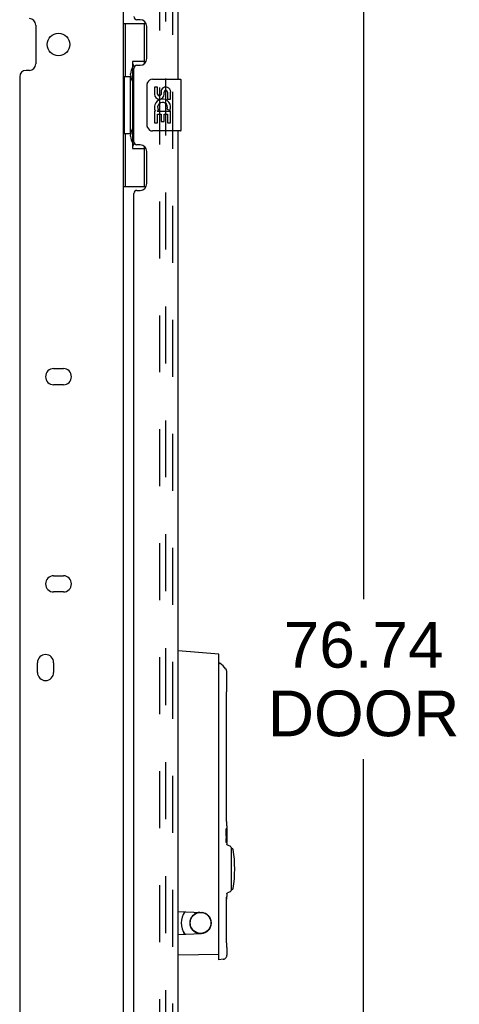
# Model space of a CAD drawing. Header units: inches. Extents: x 0 to 200, y 0 to 129.
# Tile 9 of 44: x 42 to 50, y 41 to 60. Entities that reach past the tile are written whole.
import ezdxf

# ---------------------------------------------------------------- set-up
doc = ezdxf.new("R2010")
doc.units = ezdxf.units.IN
doc.header["$LTSCALE"] = 11
doc.header["$MEASUREMENT"] = 0
doc.linetypes.add('HIDDEN', pattern=[0.2, 0.1, -0.1])
doc.layers.get('0').update_dxf_attribs({"linetype": 'CONTINUOUS'})
for name, color, linetype in [('DEFAULT_2', 8, 'HIDDEN'), ('DIMENSIONS', 7, 'CONTINUOUS'), ('DOOR_ASSEMBLY', 7, 'CONTINUOUS')]:
    doc.layers.add(name, color=color, linetype=linetype)
doc.styles.get("Standard").update_dxf_attribs({"font": 'arial.ttf'})
doc.dimstyles.new('DIMSTYLE_1', dxfattribs={"dimtxt": 0.882353, "dimasz": 1.176471, "dimexe": 0.09, "dimexo": 0.07, "dimgap": 0.0375, "dimtad": 0, "dimtih": 1, "dimtoh": 1, "dimzin": 4, "dimdsep": 46, "dimtxsty": 'Standard', "dimblk": '_FILLED', "dimblk1": '_FILLED', "dimblk2": '_FILLED', "dimcen": 0.09, "dimazin": 1, "dimtfac": 1, "dimtdec": 3, "dimtofl": 0, "dimtmove": 0, "dimatfit": 3, "dimldrblk": '_FILLED', "dimfxl": 0, "dimtolj": 1, "dimtzin": 4, "dimarcsym": 0})

# ---------------------------------------------------------------- blocks, each defined once
blk = doc.blocks.new('_FILLED')
at = {"color": 0, "linetype": 'ByBlock'}
blk.add_solid([(0, 0), (-1, 0.2), (-1, -0.2)], dxfattribs=at)
blk = doc.blocks.new('*D7')
at = {"layer": 'DIMENSIONS', "color": 2, "linetype": 'Continuous'}
for p, q in [((45.307, 85.281), (49.372, 85.281)), ((48.313, 85.281), (48.313, 48.498)), ((48.313, 8.541), (48.313, 45.409)), ((45.307, 8.541), (49.372, 8.541))]:
    blk.add_line(p, q, dxfattribs=at)
at = {"layer": 'DIMENSIONS', "color": 2, "linetype": 'Continuous', "xscale": 1.1764705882, "yscale": 1.1764705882, "zscale": 1.1764705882}
for p, rotation in [((48.313, 85.281), 90), ((48.313, 8.541), 270)]:
    blk.add_blockref('_FILLED', p, dxfattribs=dict(at, rotation=rotation))
at = {"layer": 'DIMENSIONS', "color": 2, "linetype": 'Continuous', "insert": (48.313, 48.056), "char_height": 0.8824, "width": 3.69342, "attachment_point": 2, "line_spacing_factor": 0.9}
blk.add_mtext('76.74\\PDOOR', dxfattribs=at)

msp = doc.modelspace()

# ---------------------------------------------------------------- linework, layer by layer
at = {"color": 3, "linetype": 'Continuous'}
for p, q in [((43.672, 86.177), (43.672, 7.645)), ((41.984, 59.579), (41.984, 58.829)), ((41.672, 58.579), (41.672, 35.248)), ((41.859, 58.704), (41.797, 58.704)), ((42.328, 52.947), (42.516, 52.947)), ((42.516, 52.635), (42.328, 52.635)), ((42.328, 48.947), (42.516, 48.947)), ((42.516, 48.635), (42.328, 48.635)), ((42.016, 47.082), (42.016, 47.27)), ((42.328, 47.27), (42.328, 47.082))]:
    msp.add_line(p, q, dxfattribs=at)
msp.add_circle((42.422, 59.204), 0.219, dxfattribs=at)
for centre, radius, start, end in [((41.859, 59.579), 0.125, 0, 90), ((41.859, 58.829), 0.125, 270, 360), ((41.797, 58.579), 0.125, 90, 180), ((42.328, 52.791), 0.156, 90, 270), ((42.516, 52.791), 0.156, 270, 90), ((42.328, 48.791), 0.156, 90, 270), ((42.516, 48.791), 0.156, 270, 90), ((42.172, 47.27), 0.156, 0, 180), ((42.172, 47.082), 0.156, 180, 360)]:
    msp.add_arc(centre, radius, start, end, dxfattribs=at)
at = {"layer": 'DEFAULT_2', "color": 8, "linetype": 'HIDDEN'}
for p, q in [((44.381, 8.875), (44.381, 84.948)), ((44.485, 84.948), (44.485, 8.875))]:
    msp.add_line(p, q, dxfattribs=at)
at = {"layer": 'DOOR_ASSEMBLY', "color": 8, "linetype": 'HIDDEN'}
msp.add_line((44.626, 8.788), (44.626, 85.035), dxfattribs=at)
at = {"layer": 'DOOR_ASSEMBLY', "color": 3, "linetype": 'Continuous'}
for p, q in [((44.73, 58.535), (44.73, 79.781)), ((43.996, 59.682), (43.936, 59.682)), ((44.126, 58.932), (44.126, 59.552)), ((43.876, 57.327), (43.876, 58.742)), ((43.936, 58.802), (43.996, 58.802)), ((44.73, 36.288), (44.73, 57.535)), ((43.996, 57.267), (43.936, 57.267)), ((44.126, 56.517), (44.126, 57.137)), ((43.876, 37.495), (43.876, 56.327)), ((43.936, 56.387), (43.996, 56.387))]:
    msp.add_line(p, q, dxfattribs=at)
at = {"layer": 'DOOR_ASSEMBLY', "color": 7, "linetype": 'Continuous'}
for p, q in [((43.672, 59.61), (44.113, 59.61)), ((43.711, 59.61), (43.711, 58.585)), ((44.076, 59.61), (44.076, 58.83)), ((43.849, 58.875), (43.849, 57.195)), ((44.076, 58.875), (43.849, 58.875)), ((43.69, 58.585), (43.69, 57.485)), ((43.69, 58.585), (43.812, 58.585)), ((43.812, 58.615), (43.812, 58.635)), ((43.812, 57.485), (43.812, 58.585)), ((44.136, 57.635), (44.136, 58.435)), ((44.235, 58.535), (44.775, 58.535)), ((44.273, 58.38), (44.273, 58.244)), ((44.336, 58.38), (44.273, 58.38)), ((44.336, 58.244), (44.336, 58.38)), ((44.79, 57.55), (44.79, 58.52)), ((44.401, 58.307), (44.401, 58.238)), ((44.462, 58.244), (44.462, 58.286)), ((44.525, 58.286), (44.525, 58.15)), ((44.587, 58.15), (44.587, 58.286)), ((44.525, 58.15), (44.587, 58.15)), ((44.273, 57.919), (44.273, 57.689)), ((44.291, 57.919), (44.273, 57.919)), ((44.326, 57.919), (44.353, 57.938)), ((44.326, 57.919), (44.587, 57.919)), ((44.336, 57.689), (44.336, 57.856)), ((44.336, 57.856), (44.401, 57.856)), ((44.401, 57.856), (44.401, 57.72)), ((44.462, 57.72), (44.462, 57.856)), ((44.462, 57.856), (44.525, 57.856)), ((44.517, 57.955), (44.575, 57.93)), ((44.525, 57.856), (44.525, 57.689)), ((44.587, 57.689), (44.587, 57.919)), ((44.273, 57.689), (44.336, 57.689)), ((44.401, 57.72), (44.462, 57.72)), ((44.525, 57.689), (44.587, 57.689)), ((43.69, 57.485), (43.812, 57.485)), ((43.711, 57.485), (43.711, 56.46)), ((43.812, 57.434), (43.812, 57.454)), ((44.775, 57.535), (44.235, 57.535)), ((44.076, 57.24), (44.076, 56.46)), ((43.849, 57.195), (44.076, 57.195)), ((43.672, 56.46), (44.113, 56.46)), ((45.518, 47.433), (44.73, 47.502)), ((45.518, 41.537), (45.518, 47.433)), ((45.672, 46.765), (45.673, 46.78)), ((45.664, 44.392), (45.664, 46.518)), ((45.665, 44.284), (45.665, 44.313)), ((45.666, 44.258), (45.665, 44.285)), ((45.667, 44.233), (45.666, 44.258)), ((45.668, 44.21), (45.667, 44.233)), ((45.669, 44.19), (45.668, 44.21)), ((45.673, 44.129), (45.672, 44.145)), ((45.672, 44.136), (45.672, 44.145)), ((45.673, 44.118), (45.673, 44.074)), ((45.658, 44.023), (45.659, 44.033)), ((45.658, 44.013), (45.658, 44.023)), ((45.664, 44.021), (45.658, 44.021)), ((45.658, 44.002), (45.658, 44.013)), ((45.658, 43.99), (45.658, 44.002)), ((45.663, 43.998), (45.658, 43.998)), ((45.658, 43.979), (45.658, 43.99)), ((45.659, 43.956), (45.658, 43.96)), ((45.666, 44.027), (45.659, 44.027)), ((45.661, 44.057), (45.67, 44.057)), ((45.661, 44.027), (45.661, 44.053)), ((45.662, 44.063), (45.663, 44.068)), ((45.663, 43.998), (45.663, 43.994)), ((45.67, 44.057), (45.67, 43.997)), ((45.67, 43.924), (45.671, 43.916)), ((45.673, 43.934), (45.671, 43.934)), ((45.671, 43.916), (45.671, 43.906)), ((45.671, 43.906), (45.671, 43.896)), ((45.673, 44.024), (45.672, 44.024)), ((45.672, 44.01), (45.672, 44.024)), ((45.672, 43.993), (45.672, 44.01)), ((45.673, 44.003), (45.672, 44.003)), ((45.673, 44.073), (45.673, 44.074)), ((45.673, 44.022), (45.673, 43.985)), ((45.673, 43.985), (45.673, 43.962)), ((45.673, 43.962), (45.673, 43.934)), ((45.673, 43.934), (45.673, 43.907)), ((45.673, 43.907), (45.673, 43.883)), ((45.658, 43.815), (45.658, 43.879)), ((45.665, 43.842), (45.658, 43.842)), ((45.66, 43.837), (45.661, 43.842)), ((45.66, 43.828), (45.66, 43.837)), ((45.671, 43.884), (45.668, 43.884)), ((45.671, 43.847), (45.67, 43.837)), ((45.671, 43.896), (45.671, 43.884)), ((45.671, 43.884), (45.671, 43.871)), ((45.671, 43.871), (45.671, 43.858)), ((45.671, 43.858), (45.671, 43.847)), ((45.672, 43.879), (45.672, 43.898)), ((45.672, 43.864), (45.672, 43.879)), ((45.673, 43.864), (45.672, 43.864)), ((45.672, 43.849), (45.672, 43.864)), ((45.672, 43.836), (45.672, 43.849)), ((45.673, 43.845), (45.672, 43.845)), ((45.673, 43.883), (45.673, 43.848)), ((45.673, 43.795), (45.673, 43.766)), ((45.736, 43.727), (45.685, 43.748)), ((45.754, 43.7), (45.754, 42.873)), ((45.776, 43.68), (45.754, 43.68)), ((45.673, 42.807), (45.673, 42.758)), ((45.736, 42.846), (45.685, 42.825)), ((45.776, 42.893), (45.754, 42.893)), ((45.664, 42.049), (45.664, 42.742)), ((44.73, 42.468), (45.18, 42.449)), ((44.849, 42.459), (44.849, 42.463)), ((44.73, 42.024), (45.18, 42.043)), ((45.203, 42.046), (45.212, 42.047)), ((45.665, 41.942), (45.665, 41.971)), ((45.666, 41.915), (45.665, 41.943)), ((45.667, 41.89), (45.666, 41.916)), ((45.668, 41.867), (45.667, 41.891)), ((45.669, 41.847), (45.668, 41.867)), ((45.518, 41.636), (44.73, 41.622)), ((45.673, 41.787), (45.672, 41.802)), ((45.672, 41.794), (45.672, 41.802)), ((45.673, 41.775), (45.673, 41.623)), ((45.601, 41.545), (45.518, 41.537))]:
    msp.add_line(p, q, dxfattribs=at)
for points in [[(43.849, 58.851), (43.85, 58.848), (43.85, 58.844), (43.851, 58.84), (43.852, 58.836), (43.854, 58.831), (43.856, 58.826), (43.859, 58.82), (43.861, 58.814), (43.865, 58.808), (43.869, 58.801), (43.873, 58.793), (43.878, 58.786), (43.883, 58.777), (43.885, 58.774)], [(44.136, 58.435), (44.136, 58.441), (44.136, 58.447), (44.137, 58.453), (44.139, 58.459), (44.14, 58.465), (44.142, 58.471)], [(44.142, 57.598), (44.14, 57.604), (44.139, 57.61), (44.137, 57.616), (44.136, 57.622), (44.136, 57.628), (44.136, 57.635)], [(43.885, 57.296), (43.883, 57.292), (43.878, 57.284), (43.873, 57.276), (43.869, 57.268), (43.865, 57.262), (43.861, 57.255), (43.859, 57.249), (43.856, 57.244), (43.854, 57.239), (43.852, 57.234), (43.851, 57.229), (43.85, 57.225), (43.85, 57.222), (43.849, 57.218)], [(45.522, 47.245), (45.521, 47.245), (45.52, 47.246), (45.518, 47.246), (45.518, 47.247)], [(45.525, 47.244), (45.525, 47.244), (45.525, 47.244), (45.525, 47.244), (45.524, 47.244), (45.522, 47.245)], [(45.673, 47.08), (45.673, 47.089), (45.671, 47.102), (45.668, 47.116), (45.663, 47.129), (45.656, 47.143), (45.652, 47.148)], [(45.673, 46.78), (45.673, 46.784), (45.673, 46.788), (45.673, 46.792), (45.673, 47.08)], [(45.664, 46.518), (45.664, 46.538), (45.664, 46.567), (45.665, 46.596), (45.665, 46.624), (45.666, 46.651), (45.667, 46.676), (45.668, 46.699), (45.669, 46.72), (45.67, 46.737), (45.671, 46.753), (45.672, 46.765)], [(45.665, 44.313), (45.664, 44.342), (45.664, 44.371), (45.664, 44.392)], [(45.664, 44.342), (45.664, 44.372), (45.664, 44.392)], [(45.671, 44.157), (45.67, 44.172), (45.669, 44.19), (45.668, 44.21)], [(45.672, 44.145), (45.671, 44.157), (45.67, 44.172)], [(45.673, 44.118), (45.673, 44.122), (45.673, 44.125), (45.673, 44.129)], [(45.662, 43.913), (45.662, 43.917), (45.661, 43.922), (45.66, 43.928), (45.659, 43.934), (45.659, 43.942), (45.658, 43.95), (45.658, 43.959), (45.658, 43.969), (45.658, 43.979)], [(45.659, 44.033), (45.66, 44.042), (45.66, 44.05), (45.661, 44.057), (45.662, 44.063)], [(45.661, 43.924), (45.66, 43.929), (45.66, 43.936), (45.66, 43.942), (45.66, 43.947), (45.659, 43.952), (45.659, 43.956)], [(45.666, 43.898), (45.666, 43.901), (45.665, 43.903), (45.664, 43.905), (45.664, 43.907), (45.663, 43.91), (45.662, 43.913)], [(45.663, 44.068), (45.664, 44.072), (45.665, 44.074), (45.666, 44.075)], [(45.664, 44.021), (45.664, 44.018), (45.664, 44.015), (45.663, 44.011), (45.663, 44.006), (45.663, 44.002), (45.663, 43.998)], [(45.663, 43.994), (45.663, 43.99), (45.663, 43.986)], [(45.663, 43.986), (45.664, 43.983), (45.664, 43.98), (45.664, 43.978), (45.664, 43.977)], [(45.666, 44.027), (45.666, 44.027), (45.666, 44.027), (45.665, 44.026), (45.665, 44.025), (45.665, 44.023), (45.664, 44.021)], [(45.664, 43.977), (45.665, 43.975), (45.665, 43.974), (45.665, 43.972), (45.665, 43.971), (45.666, 43.97)], [(45.666, 44.075), (45.667, 44.074), (45.668, 44.072), (45.669, 44.07), (45.669, 44.066), (45.67, 44.062), (45.67, 44.057)], [(45.67, 43.997), (45.67, 44.006), (45.669, 44.013), (45.669, 44.019), (45.668, 44.024), (45.667, 44.026), (45.666, 44.027)], [(45.666, 43.97), (45.666, 43.968), (45.667, 43.966), (45.667, 43.964), (45.668, 43.962), (45.668, 43.959), (45.668, 43.956)], [(45.668, 43.956), (45.669, 43.954), (45.669, 43.951), (45.669, 43.948), (45.67, 43.945), (45.67, 43.942), (45.67, 43.939), (45.67, 43.935), (45.67, 43.932), (45.67, 43.928), (45.67, 43.924)], [(45.671, 43.934), (45.672, 43.956), (45.672, 43.976), (45.672, 43.993)], [(45.672, 43.898), (45.672, 43.915), (45.671, 43.934)], [(45.672, 44.024), (45.672, 44.037), (45.673, 44.047)], [(45.673, 44.047), (45.673, 44.064), (45.673, 44.069), (45.673, 44.073)], [(45.673, 44.024), (45.673, 44.024), (45.673, 44.024), (45.673, 44.024), (45.673, 44.023), (45.673, 44.023), (45.673, 44.022)], [(45.658, 43.879), (45.659, 43.868), (45.661, 43.858), (45.662, 43.851), (45.663, 43.846), (45.664, 43.843), (45.665, 43.842)], [(45.66, 43.804), (45.659, 43.809), (45.658, 43.815)], [(45.659, 43.809), (45.659, 43.811), (45.659, 43.815), (45.66, 43.819), (45.66, 43.823), (45.66, 43.828)], [(45.665, 43.794), (45.664, 43.795), (45.663, 43.796), (45.662, 43.799), (45.66, 43.804)], [(45.665, 43.842), (45.665, 43.842), (45.666, 43.842), (45.666, 43.843), (45.666, 43.844), (45.667, 43.845), (45.667, 43.847)], [(45.67, 43.837), (45.67, 43.827), (45.67, 43.819), (45.669, 43.812), (45.669, 43.806), (45.668, 43.801), (45.667, 43.797), (45.666, 43.795), (45.665, 43.794)], [(45.667, 43.889), (45.667, 43.892), (45.667, 43.894), (45.667, 43.896), (45.666, 43.898)], [(45.668, 43.872), (45.668, 43.877), (45.668, 43.881), (45.668, 43.885), (45.667, 43.889)], [(45.667, 43.847), (45.667, 43.849), (45.667, 43.852), (45.667, 43.855), (45.668, 43.858), (45.668, 43.861), (45.668, 43.865), (45.668, 43.868), (45.668, 43.872)], [(45.673, 43.795), (45.673, 43.815), (45.673, 43.824), (45.672, 43.836)], [(45.673, 43.848), (45.673, 43.847), (45.673, 43.846), (45.673, 43.846), (45.673, 43.845), (45.673, 43.845), (45.673, 43.845)], [(45.686, 43.748), (45.684, 43.748), (45.682, 43.75), (45.68, 43.751), (45.678, 43.753), (45.676, 43.756), (45.675, 43.758), (45.674, 43.761), (45.673, 43.764), (45.673, 43.766)], [(45.673, 42.807), (45.674, 42.809), (45.674, 42.813), (45.676, 42.816), (45.678, 42.819), (45.68, 42.821), (45.683, 42.823), (45.686, 42.825)], [(45.664, 42.698), (45.669, 42.715), (45.672, 42.732)], [(45.672, 42.732), (45.673, 42.75), (45.673, 42.757)], [(45.153, 42.45), (45.14, 42.449), (45.115, 42.445), (45.092, 42.437), (45.069, 42.427), (45.048, 42.415), (45.029, 42.399), (45.011, 42.382), (44.996, 42.363), (44.983, 42.341), (44.973, 42.319), (44.965, 42.295), (44.961, 42.271), (44.959, 42.246)], [(45.237, 42.437), (45.213, 42.444), (45.204, 42.446)], [(45.368, 42.246), (45.367, 42.271), (45.362, 42.295), (45.355, 42.318), (45.345, 42.341), (45.332, 42.362), (45.317, 42.381), (45.299, 42.399), (45.28, 42.414), (45.259, 42.427), (45.237, 42.437)], [(44.959, 42.246), (44.961, 42.221), (44.965, 42.197), (44.972, 42.174), (44.983, 42.151), (44.995, 42.13), (45.01, 42.111), (45.028, 42.093), (45.047, 42.078), (45.068, 42.065), (45.091, 42.055), (45.114, 42.048), (45.138, 42.043), (45.153, 42.042)], [(45.212, 42.047), (45.235, 42.055), (45.258, 42.065), (45.279, 42.077), (45.299, 42.092), (45.316, 42.11), (45.331, 42.129), (45.344, 42.151), (45.355, 42.173), (45.362, 42.197), (45.367, 42.221), (45.368, 42.246)], [(45.665, 41.97), (45.664, 42), (45.664, 42.029), (45.664, 42.049)], [(45.664, 41.999), (45.664, 42.029), (45.664, 42.049)], [(45.671, 41.814), (45.67, 41.829), (45.669, 41.847), (45.668, 41.868)], [(45.672, 41.802), (45.671, 41.814), (45.67, 41.829)], [(45.673, 41.775), (45.673, 41.779), (45.673, 41.783), (45.673, 41.787)], [(45.601, 41.545), (45.612, 41.546), (45.622, 41.549), (45.631, 41.553), (45.64, 41.559), (45.648, 41.565), (45.655, 41.573), (45.661, 41.581), (45.666, 41.591), (45.67, 41.6), (45.672, 41.61), (45.673, 41.621), (45.673, 41.622)]]:
    msp.add_lwpolyline(points, dxfattribs=at)
msp.add_circle((45.164, 42.246), 0.203, dxfattribs=at)
at = {"layer": 'DOOR_ASSEMBLY', "color": 3, "linetype": 'Continuous'}
for centre, radius, start, end in [((43.936, 59.742), 0.06, 180, 270), ((43.996, 59.552), 0.13, 0, 90), ((43.996, 58.932), 0.13, 270, 360), ((43.936, 58.742), 0.06, 90, 180), ((43.936, 57.327), 0.06, 180, 270), ((43.996, 57.137), 0.13, 0, 90), ((43.996, 56.517), 0.13, 270, 360), ((43.936, 56.327), 0.06, 90, 180)]:
    msp.add_arc(centre, radius, start, end, dxfattribs=at)
at = {"layer": 'DOOR_ASSEMBLY', "color": 7, "linetype": 'Continuous'}
for centre, radius, start, end in [((44.235, 58.435), 0.1, 90, 158.7946), ((44.493, 58.286), 0.0943, 68.6999, 167.4338), ((44.493, 58.286), 0.0943, 0, 68.6704), ((44.775, 58.52), 0.015, 0, 90), ((44.367, 58.244), 0.0943, 180, 360), ((44.367, 58.244), 0.0314, 180, 261.2295), ((44.367, 58.249), 0.0362, 263.4285, 341.7628), ((44.493, 58.286), 0.0314, 0, 180.0485), ((44.427, 57.992), 0.154, 161.4199, 206.1963), ((44.43, 57.993), 0.157, 336.5966, 161.8791), ((44.43, 57.993), 0.0943, 336.5966, 215.1122), ((44.43, 57.993), 0.157, 205.737, 207.8532), ((44.235, 57.635), 0.1, 201.205, 270), ((44.775, 57.55), 0.015, 270, 360), ((45.528, 47.253), 0.00984, 57.8837, 180), ((45.313, 46.911), 0.413, 34.9199, 57.6948), ((45.725, 43.7), 0.0295, 0, 67.5), ((45.776, 43.66), 0.0197, 8.208, 90), ((43.184, 43.286), 2.639, 351.8111, 8.1889), ((45.725, 42.873), 0.0295, 292.5, 360), ((45.776, 42.912), 0.0197, 270, 351.792), ((45.164, 42.246), 0.374, 144.5721, 215.4279), ((44.809, 42.459), 0.0394, 328.9973, 360), ((45.171, 42.246), 0.203, 272.5, 87.5), ((44.809, 42.033), 0.0394, 0, 31.0027)]:
    msp.add_arc(centre, radius, start, end, dxfattribs=at)
for centre, start_param, end_param in [((43.917, 58.625), 0.699287, 1.51401), ((43.917, 58.625), -4.655602, -3.84088), ((43.917, 57.444), 0.699287, 1.51401), ((43.917, 57.444), -4.655602, -3.84088)]:
    msp.add_ellipse(centre, major_axis=(0, 0.18), ratio=0.579493, start_param=start_param, end_param=end_param, dxfattribs=at)

# ---------------------------------------------------------------- dimensions: what is measured, and where the dimension line sits
at = {"layer": 'DIMENSIONS', "color": 2, "linetype": 'Continuous'}
dim = msp.add_linear_dim(base=(48.313, 8.541), p1=(45.237, 85.281), p2=(45.237, 8.541), angle=270, text='<>\\PDOOR\\P[]', dimstyle='DIMSTYLE_1', dxfattribs=at)
dim.commit()
dim.dimension.update_dxf_attribs({"geometry": '*D7', "text_midpoint": (48.313, 46.954), "dimtype": 160})

doc.saveas('drawing.dxf')
